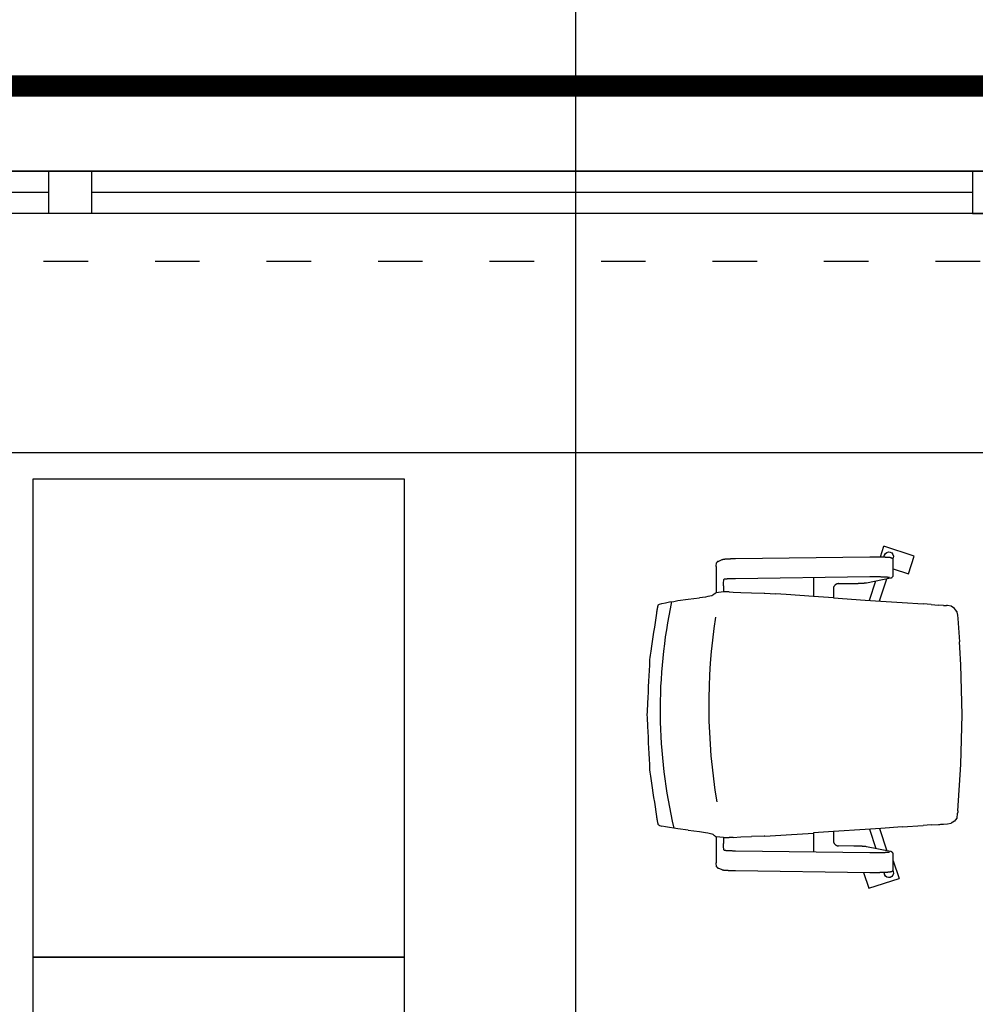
# Model space of a CAD drawing. Header units: millimetres. Extents: x 167273 to 188273, y -125105 to -88145.
# Tile 168 of 210: x 174709 to 174889, y -96315 to -96129. Entities that reach past the tile are written whole.
import ezdxf

# ---------------------------------------------------------------- set-up
doc = ezdxf.new("R2010")
doc.units = ezdxf.units.MM
doc.linetypes.add('ACAD_ISO03W100', pattern=[30, 12, -18])
doc.linetypes.add('DASHED', pattern=[0.75, 0.5, -0.25])
doc.layers.add('!_zmiany', color=7, linetype='Continuous', true_color=0xfa7d00)
doc.layers.add('!zakres', color=7, linetype='ACAD_ISO03W100', lineweight=60, true_color=0x8a14ff)
for name, color, linetype in [('a-wymiary', 9, 'Continuous'), ('b-okna', 6, 'Continuous'), ('b-przerywana1', 9, 'ACAD_ISO03W100'), ('b-widokowa', 7, 'Continuous'), ('c-meble', 5, 'Continuous')]:
    doc.layers.add(name, color=color, linetype=linetype)
doc.styles.add('PPAB_100', font='romans.shx', dxfattribs={"width": 0.7, "height": 12})
doc.dimstyles.new('newPPAB_100', dxfattribs={"dimscale": 0, "dimtxt": 16, "dimasz": 1, "dimexe": 10, "dimexo": 10, "dimgap": 5, "dimtad": 1, "dimdec": 0, "dimzin": 0, "dimdsep": 46, "dimtxsty": 'PPAB_100', "dimblk": 'tick_50', "dimcen": 0.09, "dimdle": 5, "dimse1": 1, "dimse2": 1, "dimclrd": 9, "dimclre": 9, "dimclrt": 161, "dimadec": 0, "dimazin": 0, "dimtfac": 1, "dimtdec": 0, "dimtix": 1, "dimtmove": 2, "dimatfit": 0, "dimldrblk": 'tick_50', "dimfxl": 0, "dimtolj": 1, "dimtzin": 0, "dimarcsym": 0})

# ---------------------------------------------------------------- blocks, each defined once
blk = doc.blocks.new('okno_')
at = {"layer": 'b-okna'}
for p, q in [((-166, -4), (-91, -4)), ((-83, -4), (83, -4)), ((91, -4), (166, -4))]:
    blk.add_line(p, q, dxfattribs=at)
for points in [[(-174, -8), (174, -8), (174, 0), (-174, 0)], [(-174, 0), (-166, 0), (-166, -8), (-174, -8)], [(-83, 0), (-91, 0), (-91, -8), (-83, -8)], [(83, 0), (91, 0), (91, -8), (83, -8)], [(166, 0), (174, 0), (174, -8), (166, -8)]]:
    blk.add_lwpolyline(points, close=True, dxfattribs=at)
blk = doc.blocks.new('tick_50')
at = {"color": 9, "ltscale": 20}
for p, q in [((0, 10), (0, -10)), ((-5, 0), (5, 0))]:
    blk.add_line(p, q, dxfattribs=at)
at = {"color": 0}
blk.add_line((2.5, 2.5), (-2.5, -2.5), dxfattribs=at)

msp = doc.modelspace()

# ---------------------------------------------------------------- linework, layer by layer
at = {"layer": '!_zmiany'}
msp.add_lwpolyline([(174630.45, -96039.64), (174813.66, -96039.64), (174813.66, -96475.8)], dxfattribs=at)
at = {"layer": '!zakres', "linetype": 'DASHED', "ltscale": 40, "const_width": 4, "flags": 128}
msp.add_lwpolyline([(173465.44, -96805.89), (175001.44, -96805.89), (175001.44, -96141.89), (173465.44, -96141.89)], close=True, dxfattribs=at)
at = {"layer": 'b-okna'}
for p, q in [((174975.44, -96157.89), (174635.44, -96157.89)), ((174981.44, -96165.89), (174629.44, -96165.89))]:
    msp.add_line(p, q, dxfattribs=at)
at = {"layer": 'b-przerywana1', "ltscale": 0.7}
msp.add_line((174629.44, -96174.89), (174981.44, -96174.89), dxfattribs=at)
at = {"layer": 'b-widokowa'}
msp.add_line((174241.44, -96210.89), (174981.44, -96210.89), dxfattribs=at)
at = {"layer": 'c-meble'}
for p, q in [((174871.06, -96230.54), (174871.71, -96228.53)), ((174877.42, -96230.38), (174871.71, -96228.53)), ((174841.29, -96231.04), (174841.32, -96231.03)), ((174841.32, -96231.03), (174841.35, -96231.02)), ((174841.35, -96231.02), (174841.37, -96231.01)), ((174841.37, -96231.01), (174841.42, -96231)), ((174841.42, -96231), (174841.47, -96230.99)), ((174841.47, -96230.99), (174841.56, -96230.97)), ((174841.56, -96230.97), (174841.61, -96230.97)), ((174841.61, -96230.97), (174841.66, -96230.96)), ((174841.66, -96230.96), (174841.72, -96230.95)), ((174841.72, -96230.95), (174841.77, -96230.95)), ((174841.77, -96230.95), (174841.84, -96230.94)), ((174841.84, -96230.94), (174841.9, -96230.94)), ((174841.9, -96230.94), (174841.97, -96230.93)), ((174841.97, -96230.93), (174842.04, -96230.93)), ((174842.04, -96230.93), (174842.12, -96230.92)), ((174842.12, -96230.92), (174842.19, -96230.92)), ((174842.19, -96230.92), (174842.27, -96230.91)), ((174842.27, -96230.91), (174842.36, -96230.91)), ((174842.36, -96230.91), (174842.44, -96230.9)), ((174842.44, -96230.9), (174842.53, -96230.9)), ((174842.53, -96230.9), (174842.63, -96230.9)), ((174842.63, -96230.9), (174842.72, -96230.89)), ((174842.72, -96230.89), (174842.82, -96230.89)), ((174842.82, -96230.89), (174842.92, -96230.88)), ((174842.92, -96230.88), (174843.02, -96230.88)), ((174843.02, -96230.88), (174843.12, -96230.88)), ((174843.12, -96230.88), (174843.23, -96230.88)), ((174843.23, -96230.88), (174843.34, -96230.87)), ((174843.34, -96230.87), (174843.45, -96230.87)), ((174843.45, -96230.87), (174843.56, -96230.87)), ((174843.56, -96230.87), (174843.67, -96230.87)), ((174843.67, -96230.87), (174843.79, -96230.87)), ((174843.79, -96230.87), (174869.08, -96230.53)), ((174869.08, -96230.53), (174869.17, -96230.53)), ((174869.17, -96230.53), (174869.25, -96230.53)), ((174869.25, -96230.53), (174869.34, -96230.53)), ((174869.34, -96230.53), (174869.42, -96230.52)), ((174869.42, -96230.52), (174869.51, -96230.52)), ((174869.51, -96230.52), (174869.6, -96230.52)), ((174869.6, -96230.52), (174869.69, -96230.52)), ((174869.69, -96230.52), (174869.77, -96230.52)), ((174869.77, -96230.52), (174869.86, -96230.52)), ((174869.86, -96230.52), (174869.95, -96230.52)), ((174869.95, -96230.52), (174870.04, -96230.52)), ((174870.04, -96230.52), (174870.13, -96230.52)), ((174870.13, -96230.52), (174870.21, -96230.52)), ((174870.21, -96230.52), (174870.3, -96230.53)), ((174870.3, -96230.53), (174870.39, -96230.53)), ((174870.39, -96230.53), (174870.47, -96230.53)), ((174870.47, -96230.53), (174870.56, -96230.53)), ((174870.56, -96230.53), (174870.64, -96230.53)), ((174870.64, -96230.53), (174870.73, -96230.53)), ((174870.73, -96230.53), (174870.81, -96230.53)), ((174870.81, -96230.53), (174870.9, -96230.53)), ((174870.9, -96230.53), (174870.98, -96230.53)), ((174870.98, -96230.53), (174871.06, -96230.54)), ((174871.06, -96230.54), (174871.14, -96230.54)), ((174871.14, -96230.54), (174871.22, -96230.54)), ((174871.22, -96230.54), (174871.3, -96230.54)), ((174871.3, -96230.54), (174871.38, -96230.54)), ((174871.38, -96230.54), (174871.45, -96230.55)), ((174871.45, -96230.55), (174871.53, -96230.55)), ((174871.53, -96230.55), (174871.6, -96230.55)), ((174871.6, -96230.55), (174871.68, -96230.55)), ((174871.68, -96230.55), (174871.75, -96230.56)), ((174871.72, -96230.56), (174871.84, -96230.19)), ((174871.75, -96230.56), (174871.82, -96230.56)), ((174871.82, -96230.56), (174871.88, -96230.56)), ((174871.88, -96230.56), (174871.95, -96230.57)), ((174871.95, -96230.57), (174872.02, -96230.57)), ((174872.02, -96230.57), (174872.08, -96230.57)), ((174872.08, -96230.57), (174872.14, -96230.58)), ((174872.14, -96230.58), (174872.2, -96230.58)), ((174872.2, -96230.58), (174872.26, -96230.58)), ((174872.26, -96230.58), (174872.32, -96230.59)), ((174872.32, -96230.59), (174872.37, -96230.59)), ((174872.37, -96230.59), (174872.43, -96230.59)), ((174872.43, -96230.59), (174872.48, -96230.6)), ((174872.48, -96230.6), (174872.53, -96230.6)), ((174872.53, -96230.6), (174872.58, -96230.61)), ((174872.58, -96230.61), (174872.62, -96230.61)), ((174872.62, -96230.61), (174872.67, -96230.61)), ((174872.67, -96230.61), (174872.71, -96230.62)), ((174872.71, -96230.62), (174872.75, -96230.62)), ((174872.75, -96230.62), (174872.82, -96230.63)), ((174872.82, -96230.63), (174872.89, -96230.64)), ((174872.89, -96230.64), (174872.96, -96230.65)), ((174872.96, -96230.65), (174873, -96230.66)), ((174873, -96230.66), (174873.04, -96230.67)), ((174873.04, -96230.67), (174873.08, -96230.68)), ((174873.08, -96230.68), (174873.12, -96230.7)), ((174873.12, -96230.7), (174873.14, -96230.71)), ((174873.14, -96230.71), (174873.17, -96230.72)), ((174873.17, -96230.72), (174873.2, -96230.74)), ((174873.2, -96230.74), (174873.22, -96230.75)), ((174873.22, -96230.75), (174873.24, -96230.76)), ((174873.24, -96230.76), (174873.26, -96230.78)), ((174873.26, -96230.78), (174873.29, -96230.79)), ((174873.29, -96230.79), (174873.31, -96230.81)), ((174873.31, -96230.81), (174873.34, -96230.84)), ((174873.34, -96230.84), (174873.36, -96230.87)), ((174873.36, -96230.87), (174873.39, -96230.91)), ((174873.39, -96230.91), (174873.42, -96230.95)), ((174873.42, -96230.94), (174873.49, -96230.73)), ((174873.42, -96230.95), (174873.44, -96230.98)), ((174873.44, -96230.98), (174873.45, -96231)), ((174873.45, -96234.16), (174873.45, -96231.01)), ((174876.34, -96233.71), (174877.42, -96230.38)), ((174840.14, -96232.37), (174840.14, -96237.31)), ((174840.22, -96231.66), (174840.21, -96231.68)), ((174840.23, -96231.63), (174840.22, -96231.66)), ((174840.25, -96231.6), (174840.23, -96231.63)), ((174840.26, -96231.58), (174840.25, -96231.6)), ((174840.27, -96231.56), (174840.26, -96231.58)), ((174840.29, -96231.55), (174840.27, -96231.56)), ((174840.31, -96231.53), (174840.29, -96231.55)), ((174840.33, -96231.5), (174840.31, -96231.53)), ((174840.35, -96231.48), (174840.33, -96231.5)), ((174840.38, -96231.46), (174840.35, -96231.48)), ((174840.41, -96231.43), (174840.38, -96231.46)), ((174840.45, -96231.41), (174840.41, -96231.43)), ((174840.5, -96231.39), (174840.45, -96231.41)), ((174840.5, -96231.39), (174841.26, -96231.05)), ((174841.26, -96231.05), (174841.29, -96231.04)), ((174873.45, -96232.78), (174876.34, -96233.71)), ((174841.97, -96234.73), (174841.92, -96234.74)), ((174842.02, -96234.73), (174841.97, -96234.73)), ((174842.08, -96234.72), (174842.02, -96234.73)), ((174842.14, -96234.72), (174842.08, -96234.72)), ((174842.21, -96234.71), (174842.14, -96234.72)), ((174842.28, -96234.71), (174842.21, -96234.71)), ((174842.35, -96234.71), (174842.28, -96234.71)), ((174842.42, -96234.7), (174842.35, -96234.71)), ((174842.5, -96234.7), (174842.42, -96234.7)), ((174842.58, -96234.69), (174842.5, -96234.7)), ((174842.66, -96234.69), (174842.58, -96234.69)), ((174842.74, -96234.69), (174842.66, -96234.69)), ((174842.83, -96234.68), (174842.74, -96234.69)), ((174842.92, -96234.68), (174842.83, -96234.68)), ((174843.01, -96234.68), (174842.92, -96234.68)), ((174843.1, -96234.68), (174843.01, -96234.68)), ((174843.2, -96234.67), (174843.1, -96234.68)), ((174843.3, -96234.67), (174843.2, -96234.67)), ((174843.39, -96234.67), (174843.3, -96234.67)), ((174843.49, -96234.67), (174843.39, -96234.67)), ((174843.59, -96234.66), (174843.49, -96234.67)), ((174843.7, -96234.66), (174843.59, -96234.66)), ((174843.8, -96234.66), (174843.7, -96234.66)), ((174869.09, -96234.32), (174843.8, -96234.66)), ((174858.48, -96234.47), (174858.48, -96238.01)), ((174868.42, -96235.42), (174872.96, -96234.51)), ((174869.25, -96234.32), (174869.09, -96234.32)), ((174869.4, -96234.32), (174869.25, -96234.32)), ((174869.55, -96234.32), (174869.4, -96234.32)), ((174869.71, -96234.32), (174869.55, -96234.32)), ((174869.86, -96234.32), (174869.71, -96234.32)), ((174870.02, -96234.32), (174869.86, -96234.32)), ((174870.17, -96234.32), (174870.02, -96234.32)), ((174870.32, -96234.32), (174870.17, -96234.32)), ((174870.48, -96234.32), (174870.32, -96234.32)), ((174870.63, -96234.32), (174870.48, -96234.32)), ((174870.78, -96234.33), (174870.63, -96234.32)), ((174870.92, -96234.33), (174870.78, -96234.33)), ((174871.07, -96234.33), (174870.92, -96234.33)), ((174870.92, -96238.85), (174872.25, -96234.65)), ((174871.21, -96234.34), (174871.07, -96234.33)), ((174871.34, -96234.34), (174871.21, -96234.34)), ((174871.48, -96234.34), (174871.34, -96234.34)), ((174871.6, -96234.35), (174871.48, -96234.34)), ((174871.73, -96234.35), (174871.6, -96234.35)), ((174871.85, -96234.36), (174871.73, -96234.35)), ((174871.9, -96234.36), (174871.85, -96234.36)), ((174871.96, -96234.36), (174871.9, -96234.36)), ((174872.01, -96234.37), (174871.96, -96234.36)), ((174872.07, -96234.37), (174872.01, -96234.37)), ((174872.12, -96234.37), (174872.07, -96234.37)), ((174872.17, -96234.38), (174872.12, -96234.37)), ((174872.22, -96234.38), (174872.17, -96234.38)), ((174872.26, -96234.38), (174872.22, -96234.38)), ((174872.31, -96234.38), (174872.26, -96234.38)), ((174872.35, -96234.39), (174872.31, -96234.38)), ((174872.39, -96234.39), (174872.35, -96234.39)), ((174872.43, -96234.39), (174872.39, -96234.39)), ((174872.47, -96234.4), (174872.43, -96234.39)), ((174872.51, -96234.4), (174872.47, -96234.4)), ((174872.54, -96234.4), (174872.51, -96234.4)), ((174872.57, -96234.41), (174872.54, -96234.4)), ((174872.6, -96234.41), (174872.57, -96234.41)), ((174872.63, -96234.41), (174872.6, -96234.41)), ((174872.66, -96234.42), (174872.63, -96234.41)), ((174872.68, -96234.42), (174872.66, -96234.42)), ((174872.7, -96234.42), (174872.68, -96234.42)), ((174872.72, -96234.43), (174872.7, -96234.42)), ((174872.73, -96234.43), (174872.72, -96234.43)), ((174872.74, -96234.43), (174872.73, -96234.43)), ((174872.75, -96234.43), (174872.74, -96234.43)), ((174872.75, -96234.43), (174872.75, -96234.43)), ((174872.96, -96234.51), (174873.03, -96234.5)), ((174873.03, -96234.5), (174873.07, -96234.49)), ((174873.07, -96234.49), (174873.09, -96234.48)), ((174873.09, -96234.48), (174873.11, -96234.47)), ((174873.11, -96234.47), (174873.14, -96234.46)), ((174873.14, -96234.46), (174873.17, -96234.45)), ((174873.17, -96234.45), (174873.2, -96234.43)), ((174873.2, -96234.43), (174873.22, -96234.42)), ((174873.22, -96234.42), (174873.24, -96234.41)), ((174873.24, -96234.41), (174873.26, -96234.4)), ((174873.26, -96234.4), (174873.28, -96234.38)), ((174873.28, -96234.38), (174873.31, -96234.36)), ((174873.31, -96234.36), (174873.33, -96234.33)), ((174873.33, -96234.33), (174873.36, -96234.3)), ((174873.36, -96234.3), (174873.39, -96234.26)), ((174873.39, -96234.26), (174873.41, -96234.24)), ((174873.41, -96234.24), (174873.42, -96234.22)), ((174873.42, -96234.22), (174873.44, -96234.19)), ((174873.44, -96234.19), (174873.45, -96234.17)), ((174841.51, -96236.01), (174841.51, -96237.13)), ((174841.66, -96234.77), (174841.59, -96234.8)), ((174841.66, -96234.77), (174841.66, -96234.77)), ((174841.66, -96234.77), (174841.66, -96234.77)), ((174841.67, -96234.77), (174841.66, -96234.77)), ((174841.69, -96234.76), (174841.67, -96234.77)), ((174841.72, -96234.76), (174841.69, -96234.76)), ((174841.75, -96234.75), (174841.72, -96234.76)), ((174841.78, -96234.75), (174841.75, -96234.75)), ((174841.82, -96234.75), (174841.78, -96234.75)), ((174841.87, -96234.74), (174841.82, -96234.75)), ((174841.92, -96234.74), (174841.87, -96234.74)), ((174862.21, -96236.45), (174862.2, -96236.5)), ((174862.2, -96236.5), (174862.2, -96236.55)), ((174862.2, -96236.55), (174862.2, -96236.6)), ((174862.22, -96236.4), (174862.21, -96236.45)), ((174862.23, -96236.35), (174862.22, -96236.4)), ((174862.24, -96236.3), (174862.23, -96236.35)), ((174862.25, -96236.26), (174862.24, -96236.3)), ((174862.27, -96236.21), (174862.25, -96236.26)), ((174862.29, -96236.16), (174862.27, -96236.21)), ((174862.31, -96236.12), (174862.29, -96236.16)), ((174862.34, -96236.08), (174862.31, -96236.12)), ((174862.36, -96236.03), (174862.34, -96236.08)), ((174862.39, -96235.99), (174862.36, -96236.03)), ((174862.42, -96235.95), (174862.39, -96235.99)), ((174862.45, -96235.92), (174862.42, -96235.95)), ((174862.48, -96235.88), (174862.45, -96235.92)), ((174862.52, -96235.84), (174862.48, -96235.88)), ((174862.55, -96235.81), (174862.52, -96235.84)), ((174862.59, -96235.78), (174862.55, -96235.81)), ((174862.63, -96235.75), (174862.59, -96235.78)), ((174862.67, -96235.73), (174862.63, -96235.75)), ((174862.71, -96235.7), (174862.67, -96235.73)), ((174862.75, -96235.68), (174862.71, -96235.7)), ((174862.8, -96235.66), (174862.75, -96235.68)), ((174862.84, -96235.64), (174862.8, -96235.66)), ((174862.88, -96235.63), (174862.84, -96235.64)), ((174862.93, -96235.61), (174862.88, -96235.63)), ((174862.97, -96235.6), (174862.93, -96235.61)), ((174863.02, -96235.59), (174862.97, -96235.6)), ((174863.06, -96235.59), (174863.02, -96235.59)), ((174863.11, -96235.58), (174863.06, -96235.59)), ((174863.16, -96235.58), (174863.11, -96235.58)), ((174863.16, -96235.58), (174866.09, -96235.54)), ((174866.09, -96235.54), (174866.19, -96235.54)), ((174866.19, -96235.54), (174866.29, -96235.54)), ((174866.29, -96235.54), (174866.39, -96235.54)), ((174866.39, -96235.54), (174866.49, -96235.54)), ((174866.49, -96235.54), (174866.58, -96235.53)), ((174866.58, -96235.53), (174866.68, -96235.53)), ((174866.68, -96235.53), (174866.77, -96235.53)), ((174866.77, -96235.53), (174866.86, -96235.53)), ((174866.86, -96235.53), (174866.95, -96235.52)), ((174866.95, -96235.52), (174867.04, -96235.52)), ((174867.04, -96235.52), (174867.13, -96235.52)), ((174867.13, -96235.52), (174867.21, -96235.51)), ((174867.21, -96235.51), (174867.29, -96235.51)), ((174867.29, -96235.51), (174867.37, -96235.51)), ((174867.37, -96235.51), (174867.45, -96235.5)), ((174867.45, -96235.5), (174867.53, -96235.5)), ((174867.53, -96235.5), (174867.6, -96235.5)), ((174867.6, -96235.5), (174867.67, -96235.49)), ((174867.67, -96235.49), (174867.74, -96235.49)), ((174867.74, -96235.49), (174867.81, -96235.48)), ((174867.81, -96235.48), (174867.87, -96235.48)), ((174867.87, -96235.48), (174867.94, -96235.47)), ((174867.94, -96235.47), (174868, -96235.47)), ((174868, -96235.47), (174868.05, -96235.46)), ((174868.05, -96235.46), (174868.11, -96235.46)), ((174868.11, -96235.46), (174868.16, -96235.45)), ((174868.16, -96235.45), (174868.21, -96235.45)), ((174868.21, -96235.45), (174868.25, -96235.44)), ((174868.25, -96235.44), (174868.3, -96235.44)), ((174868.3, -96235.44), (174868.34, -96235.43)), ((174868.34, -96235.43), (174868.42, -96235.42)), ((174868.99, -96238.72), (174870.21, -96235.06)), ((174834.84, -96238.53), (174836.96, -96238.28)), ((174838.11, -96238.11), (174836.96, -96238.28)), ((174838.59, -96238.02), (174838.11, -96238.11)), ((174839.34, -96237.85), (174838.59, -96238.02)), ((174839.52, -96237.76), (174839.34, -96237.85)), ((174839.67, -96237.59), (174839.52, -96237.76)), ((174839.84, -96237.51), (174839.67, -96237.59)), ((174839.84, -96237.51), (174839.92, -96237.42)), ((174840.15, -96237.31), (174839.92, -96237.42)), ((174841.51, -96237.13), (174840.15, -96237.31)), ((174842.58, -96237.13), (174841.51, -96237.13)), ((174842.58, -96237.13), (174843.33, -96237.17)), ((174843.33, -96237.17), (174844.8, -96237.25)), ((174844.8, -96237.25), (174846.81, -96237.34)), ((174846.81, -96237.34), (174849.18, -96237.38)), ((174849.18, -96237.38), (174849.32, -96237.38)), ((174849.32, -96237.38), (174851.32, -96237.51)), ((174853.3, -96237.65), (174851.32, -96237.51)), ((174858.48, -96238), (174853.3, -96237.65)), ((174862.2, -96238.26), (174858.48, -96238.01)), ((174862.2, -96236.6), (174862.2, -96238.26)), ((174862.2, -96238.26), (174862.26, -96238.26)), ((174862.26, -96238.26), (174868.19, -96238.67)), ((174829.07, -96240.29), (174829.08, -96240.25)), ((174829.07, -96240.33), (174829.07, -96240.29)), ((174829.08, -96240.25), (174829.09, -96240.22)), ((174829.09, -96240.18), (174829.1, -96240.15)), ((174829.09, -96240.22), (174829.09, -96240.18)), ((174829.13, -96240), (174829.14, -96239.97)), ((174829.14, -96239.97), (174829.15, -96239.94)), ((174829.15, -96239.9), (174829.16, -96239.87)), ((174829.15, -96239.94), (174829.15, -96239.9)), ((174829.16, -96239.87), (174829.17, -96239.84)), ((174829.17, -96239.84), (174829.18, -96239.81)), ((174829.18, -96239.79), (174829.19, -96239.76)), ((174829.18, -96239.81), (174829.18, -96239.79)), ((174829.19, -96239.76), (174829.2, -96239.74)), ((174829.2, -96239.71), (174829.21, -96239.69)), ((174829.2, -96239.74), (174829.2, -96239.71)), ((174829.21, -96239.69), (174829.22, -96239.67)), ((174829.22, -96239.65), (174829.23, -96239.63)), ((174829.22, -96239.67), (174829.22, -96239.65)), ((174829.23, -96239.63), (174829.24, -96239.61)), ((174829.24, -96239.59), (174829.25, -96239.58)), ((174829.24, -96239.61), (174829.24, -96239.59)), ((174829.25, -96239.58), (174829.26, -96239.56)), ((174829.26, -96239.55), (174829.27, -96239.54)), ((174829.26, -96239.56), (174829.26, -96239.55)), ((174829.27, -96239.53), (174829.28, -96239.52)), ((174829.27, -96239.54), (174829.27, -96239.53)), ((174829.28, -96239.51), (174829.29, -96239.51)), ((174829.28, -96239.52), (174829.28, -96239.51)), ((174829.29, -96239.5), (174829.3, -96239.5)), ((174829.29, -96239.51), (174829.29, -96239.5)), ((174829.3, -96239.5), (174829.44, -96239.43)), ((174829.44, -96239.43), (174829.9, -96239.3)), ((174829.9, -96239.3), (174830.56, -96239.17)), ((174830.56, -96239.17), (174831.31, -96239.04)), ((174831.31, -96239.04), (174832.17, -96238.92)), ((174832.17, -96238.92), (174832.93, -96238.79)), ((174832.93, -96238.79), (174834.84, -96238.53)), ((174868.19, -96238.67), (174871.17, -96238.87)), ((174870.92, -96238.86), (174870.92, -96238.86)), ((174871.17, -96238.87), (174875.14, -96239.14)), ((174875.14, -96239.14), (174879.14, -96239.41)), ((174880.64, -96239.52), (174879.14, -96239.41)), ((174880.64, -96239.52), (174882.01, -96239.61)), ((174882.92, -96239.67), (174882.01, -96239.61)), ((174882.92, -96239.67), (174883.32, -96239.69)), ((174883.32, -96239.69), (174883.52, -96239.71)), ((174883.61, -96239.71), (174883.52, -96239.71)), ((174883.71, -96239.72), (174883.61, -96239.71)), ((174884.42, -96239.85), (174883.71, -96239.72)), ((174885.04, -96240.25), (174884.42, -96239.85)), ((174885.21, -96240.49), (174885.04, -96240.25)), ((174828.94, -96241.12), (174828.95, -96241.08)), ((174828.95, -96241.03), (174828.96, -96240.99)), ((174828.95, -96241.08), (174828.95, -96241.03)), ((174828.96, -96240.99), (174828.97, -96240.94)), ((174828.97, -96240.9), (174828.98, -96240.86)), ((174828.97, -96240.94), (174828.97, -96240.9)), ((174828.98, -96240.86), (174828.99, -96240.82)), ((174828.99, -96240.77), (174829, -96240.73)), ((174828.99, -96240.82), (174828.99, -96240.77)), ((174829, -96240.73), (174829.01, -96240.69)), ((174829.01, -96240.65), (174829.02, -96240.61)), ((174829.01, -96240.69), (174829.01, -96240.65)), ((174829.02, -96240.61), (174829.03, -96240.56)), ((174829.03, -96240.52), (174829.04, -96240.48)), ((174829.03, -96240.56), (174829.03, -96240.52)), ((174829.04, -96240.48), (174829.05, -96240.44)), ((174829.05, -96240.41), (174829.06, -96240.37)), ((174829.05, -96240.44), (174829.05, -96240.41)), ((174829.06, -96240.37), (174829.07, -96240.33)), ((174885.44, -96240.81), (174885.21, -96240.49)), ((174885.44, -96240.81), (174885.48, -96240.96)), ((174885.48, -96240.96), (174885.6, -96241.52)), ((174885.6, -96241.52), (174885.64, -96242.15)), ((174885.64, -96242.15), (174885.94, -96246.52)), ((174886.12, -96248.7), (174885.94, -96246.52)), ((174886.18, -96249.79), (174886.12, -96248.7)), ((174886.23, -96250.88), (174886.18, -96249.79)), ((174886.44, -96260.27), (174886.23, -96250.88)), ((174886.23, -96269.66), (174886.44, -96260.27)), ((174885.64, -96278.39), (174886.23, -96269.66)), ((174885.5, -96279.59), (174885.6, -96279.02)), ((174885.6, -96278.94), (174885.61, -96278.86)), ((174885.6, -96279.02), (174885.6, -96278.94)), ((174885.61, -96278.86), (174885.62, -96278.7)), ((174885.64, -96278.39), (174885.62, -96278.7)), ((174828.95, -96279.46), (174828.94, -96279.42)), ((174828.95, -96279.51), (174828.95, -96279.46)), ((174828.96, -96279.55), (174828.95, -96279.51)), ((174828.97, -96279.59), (174828.96, -96279.55)), ((174828.97, -96279.64), (174828.97, -96279.59)), ((174828.98, -96279.68), (174828.97, -96279.64)), ((174828.99, -96279.72), (174828.98, -96279.68)), ((174828.99, -96279.77), (174828.99, -96279.72)), ((174829, -96279.81), (174828.99, -96279.77)), ((174829.01, -96279.85), (174829, -96279.81)), ((174829.01, -96279.89), (174829.01, -96279.85)), ((174829.02, -96279.93), (174829.01, -96279.89)), ((174829.03, -96279.98), (174829.02, -96279.93)), ((174829.03, -96280.02), (174829.03, -96279.98)), ((174829.04, -96280.06), (174829.03, -96280.02)), ((174829.05, -96280.1), (174829.04, -96280.06)), ((174829.05, -96280.13), (174829.05, -96280.1)), ((174829.06, -96280.17), (174829.05, -96280.13)), ((174829.07, -96280.21), (174829.06, -96280.17)), ((174829.07, -96280.25), (174829.07, -96280.21)), ((174829.08, -96280.28), (174829.07, -96280.25)), ((174829.09, -96280.32), (174829.08, -96280.28)), ((174829.09, -96280.36), (174829.09, -96280.32)), ((174829.1, -96280.39), (174829.09, -96280.36)), ((174829.14, -96280.57), (174829.13, -96280.54)), ((174829.15, -96280.6), (174829.14, -96280.57)), ((174829.15, -96280.63), (174829.15, -96280.6)), ((174829.16, -96280.67), (174829.15, -96280.63)), ((174829.17, -96280.7), (174829.16, -96280.67)), ((174829.18, -96280.72), (174829.17, -96280.7)), ((174829.18, -96280.75), (174829.18, -96280.72)), ((174829.19, -96280.78), (174829.18, -96280.75)), ((174829.2, -96280.8), (174829.19, -96280.78)), ((174829.2, -96280.83), (174829.2, -96280.8)), ((174829.21, -96280.85), (174829.2, -96280.83)), ((174829.22, -96280.87), (174829.21, -96280.85)), ((174829.22, -96280.89), (174829.22, -96280.87)), ((174829.23, -96280.91), (174829.22, -96280.89)), ((174829.24, -96280.93), (174829.23, -96280.91)), ((174829.24, -96280.95), (174829.24, -96280.93)), ((174829.25, -96280.96), (174829.24, -96280.95)), ((174829.26, -96280.98), (174829.25, -96280.96)), ((174829.26, -96280.99), (174829.26, -96280.98)), ((174829.27, -96281), (174829.26, -96280.99)), ((174829.27, -96281.01), (174829.27, -96281)), ((174829.28, -96281.02), (174829.27, -96281.01)), ((174829.28, -96281.02), (174829.28, -96281.02)), ((174829.29, -96281.03), (174829.28, -96281.02)), ((174829.29, -96281.03), (174829.29, -96281.03)), ((174829.3, -96281.04), (174829.29, -96281.03)), ((174829.44, -96281.11), (174829.3, -96281.04)), ((174880.64, -96281.02), (174879.14, -96281.13)), ((174880.64, -96281.02), (174882.01, -96280.93)), ((174882.01, -96280.93), (174882.13, -96280.92)), ((174882.13, -96280.92), (174882.24, -96280.92)), ((174882.24, -96280.92), (174882.47, -96280.9)), ((174882.47, -96280.9), (174882.92, -96280.87)), ((174882.92, -96280.87), (174883.71, -96280.82)), ((174883.71, -96280.82), (174884.42, -96280.68)), ((174885.04, -96280.29), (174884.42, -96280.68)), ((174885.21, -96280.05), (174885.04, -96280.29)), ((174885.44, -96279.73), (174885.21, -96280.05)), ((174885.48, -96279.58), (174885.44, -96279.73)), ((174829.44, -96281.11), (174829.44, -96281.11)), ((174829.45, -96281.11), (174829.44, -96281.11)), ((174829.45, -96281.11), (174829.9, -96281.24)), ((174830.56, -96281.37), (174829.9, -96281.24)), ((174831.31, -96281.49), (174830.56, -96281.37)), ((174832.17, -96281.62), (174831.31, -96281.49)), ((174832.93, -96281.75), (174832.17, -96281.62)), ((174834.84, -96282), (174832.93, -96281.75)), ((174834.84, -96282), (174836.96, -96282.26)), ((174836.96, -96282.26), (174838.11, -96282.43)), ((174838.11, -96282.43), (174838.59, -96282.52)), ((174838.59, -96282.52), (174839.34, -96282.69)), ((174839.34, -96282.69), (174839.52, -96282.78)), ((174839.52, -96282.78), (174839.67, -96282.95)), ((174851.32, -96283.03), (174853.3, -96282.89)), ((174853.3, -96282.89), (174858.48, -96282.54)), ((174862.2, -96282.28), (174858.48, -96282.53)), ((174858.48, -96282.53), (174858.48, -96286.07)), ((174862.2, -96282.28), (174862.2, -96283.94)), ((174862.2, -96282.28), (174862.26, -96282.28)), ((174868.19, -96281.87), (174862.26, -96282.28)), ((174871.17, -96281.67), (174868.19, -96281.87)), ((174868.99, -96281.82), (174870.21, -96285.48)), ((174870.92, -96281.68), (174872.25, -96285.89)), ((174870.92, -96281.68), (174870.92, -96281.68)), ((174875.14, -96281.4), (174871.17, -96281.67)), ((174875.14, -96281.4), (174879.14, -96281.13)), ((174839.67, -96282.95), (174839.84, -96283.03)), ((174839.92, -96283.12), (174839.84, -96283.03)), ((174839.92, -96283.12), (174840.15, -96283.23)), ((174840.14, -96283.23), (174840.14, -96288.17)), ((174841.51, -96283.41), (174840.15, -96283.23)), ((174841.51, -96283.41), (174841.51, -96284.53)), ((174841.51, -96283.41), (174842.58, -96283.41)), ((174843.33, -96283.37), (174842.58, -96283.41)), ((174843.33, -96283.37), (174844.8, -96283.29)), ((174844.8, -96283.29), (174846.81, -96283.2)), ((174849.18, -96283.16), (174846.81, -96283.2)), ((174849.32, -96283.16), (174849.18, -96283.16)), ((174849.32, -96283.16), (174851.32, -96283.03)), ((174862.2, -96283.94), (174862.2, -96283.99)), ((174862.2, -96283.99), (174862.2, -96284.04)), ((174862.2, -96284.04), (174862.21, -96284.09)), ((174862.21, -96284.09), (174862.22, -96284.14)), ((174862.22, -96284.14), (174862.23, -96284.19)), ((174862.23, -96284.19), (174862.24, -96284.24)), ((174862.24, -96284.24), (174862.25, -96284.28)), ((174862.25, -96284.28), (174862.27, -96284.33)), ((174862.27, -96284.33), (174862.29, -96284.38)), ((174862.29, -96284.38), (174862.31, -96284.42)), ((174862.31, -96284.42), (174862.34, -96284.46)), ((174862.34, -96284.46), (174862.36, -96284.51)), ((174862.36, -96284.51), (174862.39, -96284.55)), ((174862.39, -96284.55), (174862.42, -96284.59)), ((174862.42, -96284.59), (174862.45, -96284.62)), ((174862.45, -96284.62), (174862.48, -96284.66)), ((174862.48, -96284.66), (174862.52, -96284.69)), ((174862.52, -96284.69), (174862.55, -96284.73)), ((174862.55, -96284.73), (174862.59, -96284.76)), ((174862.59, -96284.76), (174862.63, -96284.79)), ((174862.63, -96284.79), (174862.67, -96284.81)), ((174841.59, -96285.74), (174841.66, -96285.77)), ((174841.66, -96285.77), (174841.67, -96285.77)), ((174841.66, -96285.77), (174841.66, -96285.77)), ((174841.66, -96285.77), (174841.66, -96285.77)), ((174841.67, -96285.77), (174841.69, -96285.78)), ((174841.69, -96285.78), (174841.72, -96285.78)), ((174841.72, -96285.78), (174841.75, -96285.79)), ((174841.75, -96285.79), (174841.78, -96285.79)), ((174841.78, -96285.79), (174841.82, -96285.79)), ((174841.82, -96285.79), (174841.87, -96285.8)), ((174841.87, -96285.8), (174841.92, -96285.8)), ((174841.92, -96285.8), (174841.97, -96285.81)), ((174841.97, -96285.81), (174842.02, -96285.81)), ((174842.02, -96285.81), (174842.08, -96285.82)), ((174842.08, -96285.82), (174842.14, -96285.82)), ((174842.14, -96285.82), (174842.21, -96285.83)), ((174842.21, -96285.83), (174842.28, -96285.83)), ((174842.28, -96285.83), (174842.35, -96285.83)), ((174842.35, -96285.83), (174842.42, -96285.84)), ((174842.42, -96285.84), (174842.5, -96285.84)), ((174842.5, -96285.84), (174842.58, -96285.84)), ((174842.58, -96285.84), (174842.66, -96285.85)), ((174842.66, -96285.85), (174842.74, -96285.85)), ((174842.74, -96285.85), (174842.83, -96285.85)), ((174842.83, -96285.85), (174842.92, -96285.86)), ((174842.92, -96285.86), (174843.01, -96285.86)), ((174843.01, -96285.86), (174843.1, -96285.86)), ((174843.1, -96285.86), (174843.2, -96285.87)), ((174843.2, -96285.87), (174843.3, -96285.87)), ((174843.3, -96285.87), (174843.39, -96285.87)), ((174843.39, -96285.87), (174843.49, -96285.87)), ((174843.49, -96285.87), (174843.59, -96285.87)), ((174843.59, -96285.87), (174843.7, -96285.88)), ((174843.7, -96285.88), (174843.8, -96285.88)), ((174843.8, -96285.88), (174869.09, -96286.21)), ((174862.67, -96284.81), (174862.71, -96284.84)), ((174862.71, -96284.84), (174862.75, -96284.86)), ((174862.75, -96284.86), (174862.8, -96284.88)), ((174862.8, -96284.88), (174862.84, -96284.9)), ((174862.84, -96284.9), (174862.88, -96284.91)), ((174862.88, -96284.91), (174862.93, -96284.93)), ((174862.93, -96284.93), (174862.97, -96284.94)), ((174862.97, -96284.94), (174863.02, -96284.95)), ((174863.02, -96284.95), (174863.06, -96284.95)), ((174863.06, -96284.95), (174863.11, -96284.96)), ((174863.11, -96284.96), (174863.16, -96284.96)), ((174866.09, -96285), (174863.16, -96284.96)), ((174866.19, -96285), (174866.09, -96285)), ((174866.29, -96285), (174866.19, -96285)), ((174866.39, -96285), (174866.29, -96285)), ((174866.49, -96285), (174866.39, -96285)), ((174866.58, -96285.01), (174866.49, -96285)), ((174866.68, -96285.01), (174866.58, -96285.01)), ((174866.77, -96285.01), (174866.68, -96285.01)), ((174866.86, -96285.01), (174866.77, -96285.01)), ((174866.95, -96285.02), (174866.86, -96285.01)), ((174867.04, -96285.02), (174866.95, -96285.02)), ((174867.13, -96285.02), (174867.04, -96285.02)), ((174867.21, -96285.03), (174867.13, -96285.02)), ((174867.29, -96285.03), (174867.21, -96285.03)), ((174867.37, -96285.03), (174867.29, -96285.03)), ((174867.45, -96285.04), (174867.37, -96285.03)), ((174867.53, -96285.04), (174867.45, -96285.04)), ((174867.6, -96285.04), (174867.53, -96285.04)), ((174867.67, -96285.05), (174867.6, -96285.04)), ((174867.74, -96285.05), (174867.67, -96285.05)), ((174867.81, -96285.06), (174867.74, -96285.05)), ((174867.87, -96285.06), (174867.81, -96285.06)), ((174867.94, -96285.07), (174867.87, -96285.06)), ((174868, -96285.07), (174867.94, -96285.07)), ((174868.05, -96285.08), (174868, -96285.07)), ((174868.11, -96285.08), (174868.05, -96285.08)), ((174868.16, -96285.09), (174868.11, -96285.08)), ((174868.21, -96285.09), (174868.16, -96285.09)), ((174868.25, -96285.1), (174868.21, -96285.09)), ((174868.3, -96285.1), (174868.25, -96285.1)), ((174868.34, -96285.11), (174868.3, -96285.1)), ((174868.42, -96285.12), (174868.34, -96285.11)), ((174872.96, -96286.03), (174868.42, -96285.12)), ((174869.09, -96286.21), (174869.25, -96286.22)), ((174869.25, -96286.22), (174869.4, -96286.22)), ((174869.4, -96286.22), (174869.55, -96286.22)), ((174869.55, -96286.22), (174869.71, -96286.22)), ((174869.71, -96286.22), (174869.86, -96286.22)), ((174869.86, -96286.22), (174870.02, -96286.22)), ((174870.02, -96286.22), (174870.17, -96286.22)), ((174870.17, -96286.22), (174870.32, -96286.22)), ((174870.32, -96286.22), (174870.48, -96286.22)), ((174870.48, -96286.22), (174870.63, -96286.21)), ((174870.63, -96286.21), (174870.78, -96286.21)), ((174870.78, -96286.21), (174870.92, -96286.21)), ((174870.92, -96286.21), (174871.07, -96286.21)), ((174871.07, -96286.21), (174871.21, -96286.2)), ((174871.21, -96286.2), (174871.34, -96286.2)), ((174871.34, -96286.2), (174871.48, -96286.19)), ((174871.48, -96286.19), (174871.6, -96286.19)), ((174871.6, -96286.19), (174871.73, -96286.19)), ((174871.73, -96286.19), (174871.79, -96286.18)), ((174871.79, -96286.18), (174871.85, -96286.18)), ((174871.85, -96286.18), (174871.9, -96286.18)), ((174871.9, -96286.18), (174871.96, -96286.18)), ((174871.96, -96286.18), (174872.01, -96286.17)), ((174872.01, -96286.17), (174872.07, -96286.17)), ((174872.07, -96286.17), (174872.12, -96286.17)), ((174872.12, -96286.17), (174872.17, -96286.16)), ((174872.17, -96286.16), (174872.22, -96286.16)), ((174872.22, -96286.16), (174872.26, -96286.16)), ((174872.26, -96286.16), (174872.31, -96286.15)), ((174872.31, -96286.15), (174872.35, -96286.15)), ((174872.35, -96286.15), (174872.39, -96286.15)), ((174872.39, -96286.15), (174872.43, -96286.14)), ((174872.43, -96286.14), (174872.47, -96286.14)), ((174872.47, -96286.14), (174872.51, -96286.14)), ((174872.51, -96286.14), (174872.54, -96286.13)), ((174872.54, -96286.13), (174872.58, -96286.13)), ((174872.58, -96286.13), (174872.61, -96286.13)), ((174872.61, -96286.13), (174872.63, -96286.12)), ((174872.63, -96286.12), (174872.66, -96286.12)), ((174872.66, -96286.12), (174872.68, -96286.12)), ((174872.68, -96286.12), (174872.7, -96286.12)), ((174872.7, -96286.12), (174872.72, -96286.11)), ((174872.72, -96286.11), (174872.73, -96286.11)), ((174872.73, -96286.11), (174872.74, -96286.11)), ((174872.74, -96286.11), (174872.75, -96286.11)), ((174872.75, -96286.11), (174872.75, -96286.11)), ((174873.03, -96286.04), (174872.96, -96286.03)), ((174873.07, -96286.05), (174873.03, -96286.04)), ((174873.09, -96286.06), (174873.07, -96286.05)), ((174873.11, -96286.07), (174873.09, -96286.06)), ((174873.14, -96286.08), (174873.11, -96286.07)), ((174873.17, -96286.09), (174873.14, -96286.08)), ((174873.2, -96286.11), (174873.17, -96286.09)), ((174873.22, -96286.12), (174873.2, -96286.11)), ((174873.24, -96286.13), (174873.22, -96286.12)), ((174873.26, -96286.14), (174873.24, -96286.13)), ((174873.28, -96286.16), (174873.26, -96286.14)), ((174873.31, -96286.18), (174873.28, -96286.16)), ((174873.33, -96286.21), (174873.31, -96286.18)), ((174873.36, -96286.24), (174873.33, -96286.21)), ((174873.39, -96286.27), (174873.36, -96286.24)), ((174873.41, -96286.3), (174873.39, -96286.27)), ((174873.42, -96286.32), (174873.41, -96286.3)), ((174873.44, -96286.35), (174873.42, -96286.32)), ((174873.45, -96286.37), (174873.44, -96286.35)), ((174873.45, -96289.53), (174873.45, -96286.38)), ((174873.49, -96287.75), (174873.45, -96287.76)), ((174873.49, -96287.75), (174874.57, -96291.08)), ((174840.21, -96288.86), (174840.22, -96288.88)), ((174840.22, -96288.88), (174840.23, -96288.91)), ((174840.23, -96288.91), (174840.25, -96288.94)), ((174840.25, -96288.94), (174840.26, -96288.96)), ((174840.26, -96288.96), (174840.27, -96288.97)), ((174840.27, -96288.97), (174840.29, -96288.99)), ((174840.29, -96288.99), (174840.31, -96289.01)), ((174840.31, -96289.01), (174840.33, -96289.04)), ((174840.33, -96289.04), (174840.35, -96289.06)), ((174840.35, -96289.06), (174840.38, -96289.08)), ((174840.38, -96289.08), (174840.41, -96289.11)), ((174840.41, -96289.11), (174840.45, -96289.13)), ((174840.45, -96289.13), (174840.5, -96289.15)), ((174841.26, -96289.49), (174840.5, -96289.15)), ((174841.29, -96289.5), (174841.26, -96289.49)), ((174841.32, -96289.52), (174841.29, -96289.5)), ((174841.35, -96289.53), (174841.32, -96289.52)), ((174841.38, -96289.53), (174841.35, -96289.53)), ((174841.4, -96289.54), (174841.38, -96289.53)), ((174841.43, -96289.55), (174841.4, -96289.54)), ((174841.47, -96289.55), (174841.43, -96289.55)), ((174841.51, -96289.56), (174841.47, -96289.55)), ((174841.56, -96289.57), (174841.51, -96289.56)), ((174841.61, -96289.57), (174841.56, -96289.57)), ((174841.66, -96289.58), (174841.61, -96289.57)), ((174841.72, -96289.58), (174841.66, -96289.58)), ((174841.77, -96289.59), (174841.72, -96289.58)), ((174841.84, -96289.6), (174841.77, -96289.59)), ((174841.9, -96289.6), (174841.84, -96289.6)), ((174841.97, -96289.61), (174841.9, -96289.6)), ((174842.04, -96289.61), (174841.97, -96289.61)), ((174842.12, -96289.62), (174842.04, -96289.61)), ((174842.19, -96289.62), (174842.12, -96289.62)), ((174842.27, -96289.63), (174842.19, -96289.62)), ((174842.36, -96289.63), (174842.27, -96289.63)), ((174842.44, -96289.64), (174842.36, -96289.63)), ((174842.53, -96289.64), (174842.44, -96289.64)), ((174842.63, -96289.64), (174842.53, -96289.64)), ((174842.72, -96289.65), (174842.63, -96289.64)), ((174842.82, -96289.65), (174842.72, -96289.65)), ((174842.92, -96289.65), (174842.82, -96289.65)), ((174843.02, -96289.66), (174842.92, -96289.65)), ((174843.12, -96289.66), (174843.02, -96289.66)), ((174843.23, -96289.66), (174843.12, -96289.66)), ((174843.34, -96289.67), (174843.23, -96289.66)), ((174843.45, -96289.67), (174843.34, -96289.67)), ((174843.56, -96289.67), (174843.45, -96289.67)), ((174843.67, -96289.67), (174843.56, -96289.67)), ((174843.79, -96289.67), (174843.67, -96289.67)), ((174869.08, -96290.01), (174843.79, -96289.67)), ((174867.91, -96289.99), (174868.86, -96292.94)), ((174869.17, -96290.01), (174869.08, -96290.01)), ((174869.25, -96290.01), (174869.17, -96290.01)), ((174869.34, -96290.01), (174869.25, -96290.01)), ((174869.42, -96290.01), (174869.34, -96290.01)), ((174869.51, -96290.01), (174869.42, -96290.01)), ((174869.6, -96290.02), (174869.51, -96290.01)), ((174869.69, -96290.02), (174869.6, -96290.02)), ((174869.77, -96290.02), (174869.69, -96290.02)), ((174869.86, -96290.02), (174869.77, -96290.02)), ((174869.95, -96290.02), (174869.86, -96290.02)), ((174870.04, -96290.02), (174869.95, -96290.02)), ((174870.13, -96290.02), (174870.04, -96290.02)), ((174870.21, -96290.01), (174870.13, -96290.02)), ((174870.3, -96290.01), (174870.21, -96290.01)), ((174870.39, -96290.01), (174870.3, -96290.01)), ((174870.47, -96290.01), (174870.39, -96290.01)), ((174870.56, -96290.01), (174870.47, -96290.01)), ((174870.64, -96290.01), (174870.56, -96290.01)), ((174870.73, -96290.01), (174870.64, -96290.01)), ((174870.81, -96290.01), (174870.73, -96290.01)), ((174870.9, -96290.01), (174870.81, -96290.01)), ((174870.98, -96290), (174870.9, -96290.01)), ((174871.06, -96290), (174870.98, -96290)), ((174871.14, -96290), (174871.06, -96290)), ((174871.22, -96290), (174871.14, -96290)), ((174871.3, -96290), (174871.22, -96290)), ((174871.38, -96289.99), (174871.3, -96290)), ((174871.45, -96289.99), (174871.38, -96289.99)), ((174871.53, -96289.99), (174871.45, -96289.99)), ((174871.6, -96289.99), (174871.53, -96289.99)), ((174871.68, -96289.98), (174871.6, -96289.99)), ((174871.75, -96289.98), (174871.68, -96289.98)), ((174871.72, -96289.98), (174871.84, -96290.34)), ((174871.82, -96289.98), (174871.75, -96289.98)), ((174871.88, -96289.98), (174871.82, -96289.98)), ((174871.95, -96289.97), (174871.88, -96289.98)), ((174872.02, -96289.97), (174871.95, -96289.97)), ((174872.08, -96289.97), (174872.02, -96289.97)), ((174872.14, -96289.96), (174872.08, -96289.97)), ((174872.2, -96289.96), (174872.14, -96289.96)), ((174872.26, -96289.96), (174872.2, -96289.96)), ((174872.32, -96289.95), (174872.26, -96289.96)), ((174872.37, -96289.95), (174872.32, -96289.95)), ((174872.43, -96289.95), (174872.37, -96289.95)), ((174872.48, -96289.94), (174872.43, -96289.95)), ((174872.53, -96289.94), (174872.48, -96289.94)), ((174872.58, -96289.93), (174872.53, -96289.94)), ((174872.62, -96289.93), (174872.58, -96289.93)), ((174872.67, -96289.92), (174872.62, -96289.93)), ((174872.75, -96289.92), (174872.67, -96289.92)), ((174872.83, -96289.91), (174872.75, -96289.92)), ((174872.9, -96289.89), (174872.83, -96289.91)), ((174872.97, -96289.88), (174872.9, -96289.89)), ((174873, -96289.87), (174872.97, -96289.88)), ((174873.04, -96289.87), (174873, -96289.87)), ((174873.08, -96289.85), (174873.04, -96289.87)), ((174873.1, -96289.85), (174873.08, -96289.85)), ((174873.12, -96289.84), (174873.1, -96289.85)), ((174873.14, -96289.83), (174873.12, -96289.84)), ((174873.17, -96289.82), (174873.14, -96289.83)), ((174873.2, -96289.8), (174873.17, -96289.82)), ((174873.22, -96289.79), (174873.2, -96289.8)), ((174873.24, -96289.78), (174873.22, -96289.79)), ((174873.26, -96289.76), (174873.24, -96289.78)), ((174873.29, -96289.75), (174873.26, -96289.76)), ((174873.31, -96289.72), (174873.29, -96289.75)), ((174873.34, -96289.7), (174873.31, -96289.72)), ((174873.36, -96289.67), (174873.34, -96289.7)), ((174873.39, -96289.63), (174873.36, -96289.67)), ((174873.42, -96289.59), (174873.39, -96289.63)), ((174873.44, -96289.56), (174873.42, -96289.59)), ((174873.42, -96289.6), (174873.49, -96289.81)), ((174873.45, -96289.54), (174873.44, -96289.56)), ((174868.86, -96292.94), (174874.57, -96291.08))]:
    msp.add_line(p, q, dxfattribs=at)
for points in [[(174781.44, -96215.89), (174711.44, -96215.89), (174711.44, -96305.89), (174781.44, -96305.89)], [(174781.44, -96305.89), (174711.44, -96305.89), (174711.44, -96395.89), (174781.44, -96395.89)]]:
    msp.add_lwpolyline(points, close=True, dxfattribs=at)
at = {"layer": 'c-meble', "ltscale": 0.1}
for centre, radius, start, end in [((174926.22, -96259.35), 96.65, 167.8317, 193.321), ((174948.02, -96258.52), 109.29, 171.2417, 189.5449)]:
    msp.add_arc(centre, radius, start, end, dxfattribs=at)
at = {"layer": 'c-meble', "extrusion": (0, 0, -1)}
for centre, major_axis, ratio, start_param, end_param in [((174872.66, -96230.47), (0.267, 0.823), 0.999017, -1.562013, 1.562013), ((174840.22, -96232.34), (0.004, 0.679), 0.116972, 4.659667, 6.230463), ((174841.66, -96235.94), (0.01, 1.32), 0.116972, 4.659667, 5.749749), ((174829.04, -96241.29), (0.26, 1.8), 0.076146, -0.89307, -0.783548), ((174835.25, -96260.27), (27.48, 192.2), 0.046335, -1.514951, -1.477626), ((174834.69, -96260.27), (27.12, 192.2), 0.043392, -1.522878, -1.514451), ((174836.05, -96260.27), (9.1, 192.2), 0.046161, -1.561533, -1.51894), ((174835.86, -96260.27), (8.99, 192.2), 0.045159, 4.710277, 4.721726), ((174835.86, -96260.27), (-8.99, 192.2), 0.045159, 4.703051, 4.714501), ((174836.05, -96260.27), (-9.1, 192.2), 0.046161, 4.660533, 4.703126), ((174834.69, -96260.27), (-27.12, 192.2), 0.043392, 4.656043, 4.66447), ((174835.25, -96260.27), (-27.48, 192.2), 0.046335, 4.619219, 4.656543), ((174829.04, -96279.25), (-0.26, 1.8), 0.076154, 3.925127, 4.034662), ((174841.66, -96284.6), (-0.01, 1.32), 0.116972, 3.675029, 4.765111), ((174840.22, -96288.2), (-0.004, 0.679), 0.116972, 3.194315, 4.765111), ((174872.66, -96290.07), (-0.267, 0.823), 0.999017, 1.579579, 4.703605)]:
    msp.add_ellipse(centre, major_axis=major_axis, ratio=ratio, start_param=start_param, end_param=end_param, dxfattribs=at)

# ---------------------------------------------------------------- block references
at = {"layer": 'b-okna', "xscale": -1, "rotation": 180}
msp.add_blockref('okno_', (174805.44, -96165.89), dxfattribs=at)

# ---------------------------------------------------------------- dimensions: what is measured, and where the dimension line sits
at = {"layer": 'a-wymiary'}
msp.add_linear_dim(base=(174981.44, -96413.1), p1=(174629.44, -96207.89), p2=(174981.44, -96210.89), dimstyle='newPPAB_100', override={"dimscale": 1}, dxfattribs=at).render()

doc.saveas('drawing.dxf')
